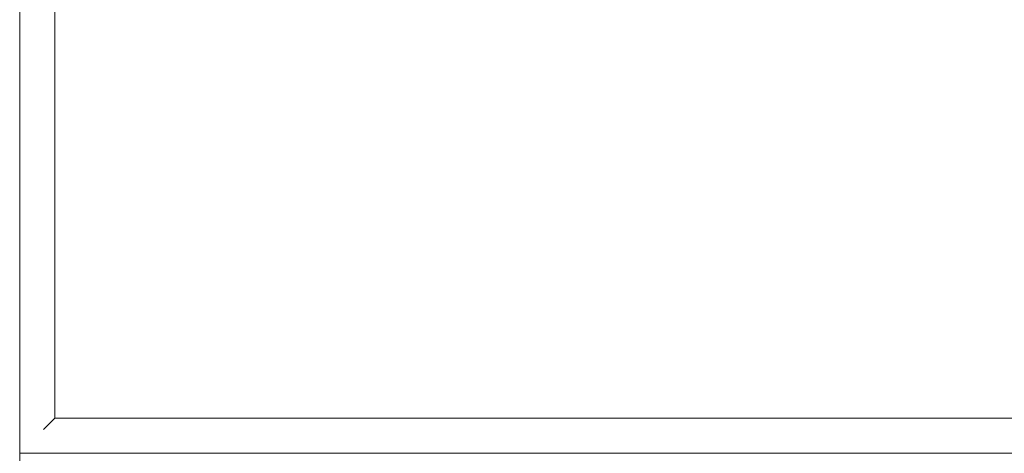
# Model space of a CAD drawing. Header units: millimetres. Extents: x -281 to 121694, y -16481 to 65128.
# Tile 136 of 256: x 14500 to 15285, y 40000 to 40346. Entities that reach past the tile are written whole.
import ezdxf

# ---------------------------------------------------------------- set-up
doc = ezdxf.new("R2010")
doc.units = ezdxf.units.MM
doc.layers.add('A--L$01A__Algemeen', color=7, linetype='Continuous', lineweight=5)
doc.layers.add('A--L82__LosseGebruikersInvent', color=1, linetype='Continuous', lineweight=5)

# ---------------------------------------------------------------- blocks, each defined once
blk = doc.blocks.new('NLRS_82_FU_UN_lab en spoel tafels_gen_kad - labtafel zonder onderkast dxbxh 900x1200x950-V270-L_80_ 13')
at = {"layer": 'A--L$01A__Algemeen'}
blk.add_line((-600, 262.68), (-600, -637.32), dxfattribs=at)
blk = doc.blocks.new('NLRS_82_FU_UN_spoekbak_gen_kad - spoelbak dxbxh 900x1200x957-V285-L_80_ 13')
at = {"layer": 'A--L$01A__Algemeen'}
for p, q in [((600, 322.68), (-600, 322.68)), ((600, -577.32), (600, 322.68)), ((573.73, 296.41), (579.27, 301.94)), ((572, 294.68), (-572, 294.68)), ((-572, 294.68), (0, 294.68)), ((572, 294.68), (0, 294.68)), ((572, -549.32), (572, 294.68)), ((572, -549.32), (572, 294.68))]:
    blk.add_line(p, q, dxfattribs=at)
for points in [[(581.04, 303.71), (580.81, 303.49), (580.38, 303.06), (579.77, 302.45), (579.43, 302.1), (579.27, 301.94)], [(573.73, 296.41), (573.58, 296.26), (573.24, 295.91), (572.64, 295.32), (572.22, 294.89), (572, 294.68)]]:
    blk.add_open_spline(points, degree=3, dxfattribs=at)

msp = doc.modelspace()

# ---------------------------------------------------------------- block references
at = {"layer": 'A--L82__LosseGebruikersInvent', "rotation": 180}
msp.add_blockref('NLRS_82_FU_UN_spoekbak_gen_kad - spoelbak dxbxh 900x1200x957-V285-L_80_ 13', (15099.91, 40322.68), dxfattribs=at)
at = {"layer": 'A--L82__LosseGebruikersInvent'}
msp.add_blockref('NLRS_82_FU_UN_lab en spoel tafels_gen_kad - labtafel zonder onderkast dxbxh 900x1200x950-V270-L_80_ 13', (15099.91, 39737.32), dxfattribs=at)

doc.saveas('drawing.dxf')
